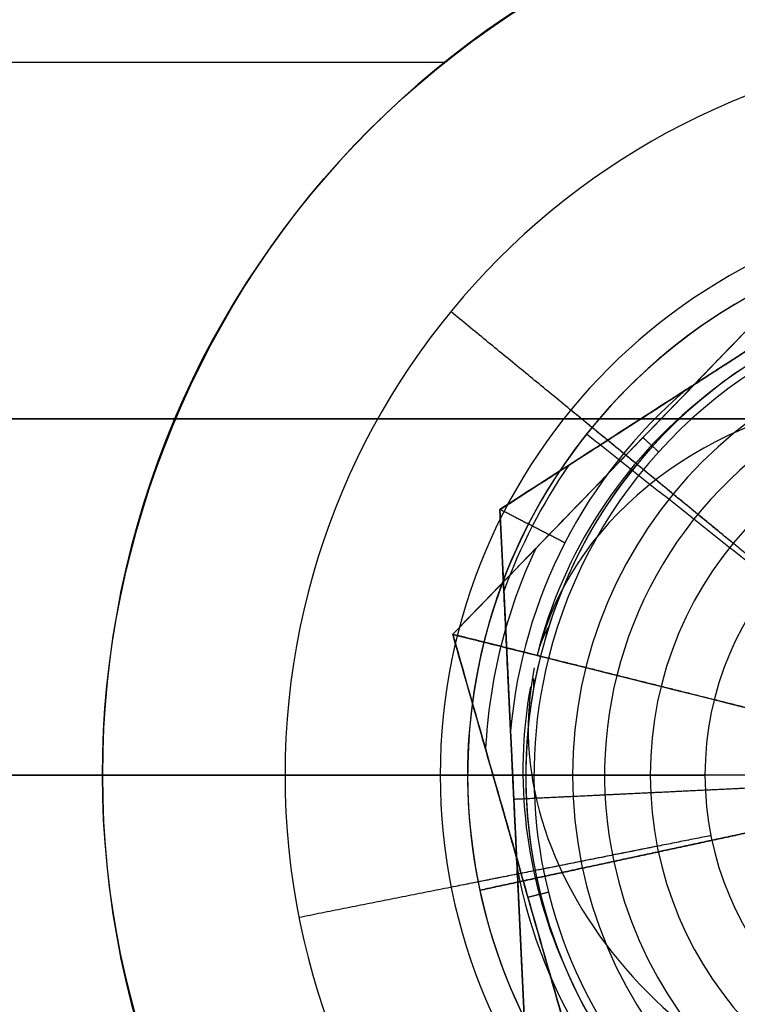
# Model space of a CAD drawing. Header units: millimetres. Extents: x -5.9 to 8.2, y -1.3 to -0.5.
# Tile 51 of 107: x 1.1296 to 1.1689, y -0.8708 to -0.8169. Entities that reach past the tile are written whole.
import ezdxf

# ---------------------------------------------------------------- set-up
doc = ezdxf.new("R2010")
doc.units = ezdxf.units.MM
doc.header["$MEASUREMENT"] = 0
for name, color, linetype, true_color in [('IGES level 1', 7, 'Continuous', 0xffffff), ('IGES level 24', 7, 'Continuous', 0xffffff), ('IGES level 3', 7, 'Continuous', 0xffffff), ('IGES level 31', 7, 'Continuous', 0xcbd2ef), ('IGES level 35', 7, 'Continuous', 0xcbd2ef), ('IGES level 47', 7, 'Continuous', 0xffffff), ('IGES level 5', 7, 'Continuous', 0xffffff), ('IGES level 7', 7, 'Continuous', 0xffffff)]:
    doc.layers.add(name, color=color, linetype=linetype, true_color=true_color)

msp = doc.modelspace()

# ---------------------------------------------------------------- linework, layer by layer
at = {"layer": 'IGES level 1'}
for centre, radius, start, end in [((1.184160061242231, -0.8582795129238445, -10.18994323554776), 0.05, 90, 270), ((1.184160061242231, -0.8582795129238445, -10.15972501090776), 0.05000000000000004, 90.00000002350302, 269.9999999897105), ((1.184160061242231, -0.8582795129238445, -10.18994323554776), 0.05, 90, 270), ((1.18416006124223, -0.8582795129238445, -10.30494323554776), 0.04000000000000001, 90, 270), ((1.18416006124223, -0.8582795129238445, -10.34494323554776), 0.04000000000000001, 90, 270), ((1.184160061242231, -0.8582795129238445, -10.32494323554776), 0.04000000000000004, 90.00000001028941, 269.999999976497), ((1.18416006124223, -0.8582795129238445, -10.30494323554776), 0.04000000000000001, 90, 270), ((1.18416006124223, -0.8582795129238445, -10.34494323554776), 0.04000000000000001, 90, 270), ((1.184160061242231, -0.8582795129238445, -10.29893462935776), 0.03000000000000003, 90.00000001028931, 269.999999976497), ((1.184160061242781, -0.8582795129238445, -10.29292602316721), 0.02, 90, 270), ((1.184160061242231, -0.8582795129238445, -10.18994323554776), 0.02, 90, 270), ((1.184160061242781, -0.8582795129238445, -10.29292602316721), 0.02, 90, 270), ((1.184160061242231, -0.8582795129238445, -10.24143462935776), 0.02000000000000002, 90.00000001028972, 269.999999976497), ((1.184160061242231, -0.8582795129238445, -10.18994323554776), 0.02, 90, 270)]:
    msp.add_arc(centre, radius, start, end, dxfattribs=at)
for knots in [[1, 1, 1, 1, 1.25, 1.25, 1.5, 1.5, 1.75, 1.75, 2, 2, 2, 2], [0, 0, 0, 0, 0.25, 0.25, 0.5, 0.5, 0.75, 0.75, 1, 1, 1, 1]]:
    msp.add_open_spline([(1.184160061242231, -0.9082795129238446, -10.13629406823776), (1.170888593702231, -0.9082795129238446, -10.13629406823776), (1.157979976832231, -0.9028141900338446, -10.13474131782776), (1.139613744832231, -0.8844397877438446, -10.13144193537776), (1.134165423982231, -0.8714041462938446, -10.12994457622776), (1.134154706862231, -0.8451957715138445, -10.12994189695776), (1.139547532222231, -0.8321758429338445, -10.13143087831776), (1.158082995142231, -0.8136514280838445, -10.13475898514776), (1.171076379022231, -0.8082795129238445, -10.13629406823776), (1.184160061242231, -0.8082795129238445, -10.13629406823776)], degree=3, knots=knots, dxfattribs=at)
for points in [[(1.15289268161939, -0.8192614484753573, -10.13378617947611), (-1.565839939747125, -0.8192614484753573, -10.13378617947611), (-4.28457256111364, -0.8192614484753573, -10.13378617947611)], [(1.153239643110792, -0.8329037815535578, -10.30494323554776), (1.153239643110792, -0.8329037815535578, -10.32494323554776), (1.153239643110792, -0.8329037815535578, -10.34494323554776)], [(1.168699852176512, -0.8455916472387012, -10.29292602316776), (1.160969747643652, -0.8392477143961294, -10.29893462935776), (1.153239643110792, -0.8329037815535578, -10.30494323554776)], [(1.168699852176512, -0.8455916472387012, -10.18994323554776), (1.168699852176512, -0.8455916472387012, -10.24143462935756), (1.168699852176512, -0.8455916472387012, -10.29292602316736)], [(1.135120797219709, -0.8485249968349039, -10.18994323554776), (1.135120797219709, -0.8485249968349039, -10.16006224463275), (1.135120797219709, -0.8485249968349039, -10.13018125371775)], [(-4.27583994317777, -0.8582795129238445, -10.34494323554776), (-1.56583993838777, -0.8582795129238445, -10.34494323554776), (1.144160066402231, -0.8582795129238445, -10.34494323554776)], [(1.134160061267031, -0.8582795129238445, -10.18994323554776), (1.149160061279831, -0.8582795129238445, -10.18994323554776), (1.164160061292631, -0.8582795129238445, -10.18994323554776)], [(1.164544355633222, -0.8621813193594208, -10.29292602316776), (1.154736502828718, -0.8641322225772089, -10.29893462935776), (1.144928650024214, -0.866083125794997, -10.30494323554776)], [(1.164544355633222, -0.8621813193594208, -10.18994323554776), (1.164544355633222, -0.8621813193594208, -10.24143462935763), (1.164544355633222, -0.8621813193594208, -10.29292602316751)], [(1.144928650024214, -0.866083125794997, -10.30494323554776), (1.144928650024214, -0.866083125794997, -10.32494323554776), (1.144928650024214, -0.866083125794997, -10.34494323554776)]]:
    msp.add_open_spline(points, degree=2, dxfattribs=at)
at = {"layer": 'IGES level 24'}
for points in [[(-4.915839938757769, -0.8387795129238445, -10.35294323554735), (1.184160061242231, -0.8387795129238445, -10.35294323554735), (7.284160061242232, -0.8387795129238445, -10.35294323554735)], [(-4.915839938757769, -0.8387795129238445, -10.36094323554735), (1.184160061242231, -0.8387795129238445, -10.36094323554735), (7.284160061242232, -0.8387795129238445, -10.36094323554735)], [(7.284160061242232, -0.8387795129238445, -10.35294323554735), (1.184160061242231, -0.8387795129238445, -10.35294323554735), (-4.915839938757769, -0.8387795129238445, -10.35294323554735)], [(-4.915839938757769, -0.8387795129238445, -10.35694323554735), (1.184160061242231, -0.8387795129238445, -10.35694323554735), (7.284160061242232, -0.8387795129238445, -10.35694323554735)], [(7.284160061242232, -0.8387795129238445, -10.36094323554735), (1.184160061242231, -0.8387795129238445, -10.36094323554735), (-4.915839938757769, -0.8387795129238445, -10.36094323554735)]]:
    msp.add_open_spline(points, degree=2, dxfattribs=at)
at = {"layer": 'IGES level 3'}
for centre, radius, start, end in [((1.184160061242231, -0.8582795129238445, -10.36094323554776), 0.02, 90, 270), ((1.184160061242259, -0.8582795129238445, -10.37094323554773), 0.02, 90, 270), ((1.184160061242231, -0.8582795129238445, -10.36594323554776), 0.02000000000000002, 90.00000001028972, 269.999999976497), ((1.184160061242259, -0.8582795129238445, -10.37094323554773), 0.02, 90, 270), ((1.184160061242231, -0.8582795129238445, -10.36094323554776), 0.02, 90, 270)]:
    msp.add_arc(centre, radius, start, end, dxfattribs=at)
for points in [[(1.168699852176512, -0.8455916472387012, -10.36094323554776), (1.168699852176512, -0.8455916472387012, -10.36594323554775), (1.168699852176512, -0.8455916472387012, -10.37094323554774)], [(-4.295839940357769, -0.8582795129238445, -10.37094323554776), (-1.565839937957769, -0.8582795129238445, -10.37094323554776), (1.164160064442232, -0.8582795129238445, -10.37094323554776)], [(-4.295839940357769, -0.8582795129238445, -10.36094323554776), (-1.565839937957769, -0.8582795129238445, -10.36094323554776), (1.164160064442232, -0.8582795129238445, -10.36094323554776)], [(1.164544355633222, -0.8621813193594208, -10.36094323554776), (1.164544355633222, -0.8621813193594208, -10.36594323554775), (1.164544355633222, -0.8621813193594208, -10.37094323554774)]]:
    msp.add_open_spline(points, degree=2, dxfattribs=at)
at = {"layer": 'IGES level 31'}
for centre, radius, start, end in [((1.184160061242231, -0.8582795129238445, -10.16612487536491), 0.02681188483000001, 345.9626229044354, 165.9626229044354), ((1.184160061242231, -0.8582795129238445, -10.16612487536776), 0.02681188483, 345.9626229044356, 165.9626229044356), ((1.184160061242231, -0.8582795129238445, -10.18994323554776), 0.0263623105, 345.9626229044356, 165.9626229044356), ((1.184160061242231, -0.8582795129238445, -10.18994323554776), 0.0263623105, 345.9626229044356, 165.9626229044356), ((1.184160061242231, -0.8582795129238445, -10.18885815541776), 0.02904797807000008, 154.7096271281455, 165.9626229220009), ((1.184160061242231, -0.8582795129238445, -10.16702831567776), 0.02904797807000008, 154.7097562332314, 165.9626229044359), ((1.184160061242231, -0.8582795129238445, -10.16702831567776), 0.02904797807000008, 165.9626229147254, 177.215618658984), ((1.184160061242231, -0.8582795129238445, -10.18885815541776), 0.02904797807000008, 165.962622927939, 177.2154895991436), ((1.184160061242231, -0.8582795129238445, -10.16612487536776), 0.02681188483, 165.9626229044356, 345.9626229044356), ((1.184160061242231, -0.8582795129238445, -10.16612487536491), 0.02681188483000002, 165.9626229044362, 345.9626229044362), ((1.184160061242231, -0.8582795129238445, -10.18994323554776), 0.0263623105, 165.9626229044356, 345.9626229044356), ((1.184160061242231, -0.8582795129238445, -10.18994323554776), 0.0263623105, 165.9626229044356, 345.9626229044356)]:
    msp.add_arc(centre, radius, start, end, dxfattribs=at)
at = {"layer": 'IGES level 31', "extrusion": (-0.153875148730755, -0.6154488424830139, 0.7730104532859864)}
msp.add_arc((1.356978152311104, -6.86892261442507, -7.510047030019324), 0.027, 0, 180.0000000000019, dxfattribs=at)
at = {"layer": 'IGES level 31', "extrusion": (0.04732009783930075, 0.189264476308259, 0.9807852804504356)}
msp.add_arc((-1.356978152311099, -1.447746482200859, -10.07407238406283), 0.027, 322.8394060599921, 359.9999999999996, dxfattribs=at)
at = {"layer": 'IGES level 31', "extrusion": (0.2139142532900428, 0.8555850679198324, 0.4713967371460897)}
msp.add_arc((-1.356978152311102, -8.705803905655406, -5.271800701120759), 0.027, 352.321474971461, 0, dxfattribs=at)
at = {"layer": 'IGES level 31', "extrusion": (0.242554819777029, 0.9701377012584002, -6.123233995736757e-17)}
msp.add_arc((-1.356978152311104, -10.16294323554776, -0.5454255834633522), 0.027, 0, 180, dxfattribs=at)
at = {"layer": 'IGES level 31', "extrusion": (0.242554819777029, 0.9701377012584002, -6.123233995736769e-17)}
msp.add_arc((-1.356978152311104, -10.16294323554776, -0.5454255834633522), 0.02700000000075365, 353.2326266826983, 0, dxfattribs=at)
at = {"layer": 'IGES level 31', "extrusion": (0.242554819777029, 0.9701377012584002, 6.123233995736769e-17)}
msp.add_arc((-1.356978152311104, -10.16294323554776, -0.5454255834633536), 0.027, 0, 180, dxfattribs=at)
at = {"layer": 'IGES level 31', "extrusion": (0.1538751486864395, 0.6154488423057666, 0.7730104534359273)}
msp.add_arc((-1.356978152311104, -6.025683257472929, -8.202075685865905), 0.027, 1.903323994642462, 180, dxfattribs=at)
at = {"layer": 'IGES level 31', "extrusion": (0.2139142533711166, 0.8555850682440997, -0.4713967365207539)}
msp.add_arc((-1.356978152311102, -9.220027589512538, 4.30975585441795), 0.027, 352.3214749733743, 354.2900291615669, dxfattribs=at)
at = {"layer": 'IGES level 31', "extrusion": (-0.0473200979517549, -0.1892644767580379, 0.980785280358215)}
msp.add_arc((1.356978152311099, -2.517637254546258, -9.861257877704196), 0.027, 183.8066474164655, 217.1605938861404, dxfattribs=at)
at = {"layer": 'IGES level 31'}
for points, knots in [([(1.175425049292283, -0.8277417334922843, -10.16812505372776), (1.171766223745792, -0.8315256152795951, -10.16706175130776), (1.168098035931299, -0.835319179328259, -10.16640908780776), (1.160732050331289, -0.8429369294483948, -10.16640248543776), (1.157013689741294, -0.8467823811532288, -10.16705919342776), (1.153346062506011, -0.8505753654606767, -10.16812505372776)], [6.141592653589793, 6.141592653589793, 6.141592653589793, 6.141592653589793, 6.641592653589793, 6.641592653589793, 7.141592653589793, 7.141592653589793, 7.141592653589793, 7.141592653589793]), ([(1.153346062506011, -0.8505753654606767, -10.18776141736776), (1.157004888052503, -0.8467914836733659, -10.18882471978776), (1.16067307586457, -0.8429979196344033, -10.18947738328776), (1.168039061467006, -0.8353801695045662, -10.18948398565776), (1.171757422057, -0.8315347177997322, -10.18882727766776), (1.175425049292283, -0.8277417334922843, -10.18776141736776)], [7.283185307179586, 7.283185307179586, 7.283185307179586, 7.283185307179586, 7.783185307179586, 7.783185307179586, 8.283185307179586, 8.283185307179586, 8.283185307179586, 8.283185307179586]), ([(1.175425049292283, -0.8277417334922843, -10.16812505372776), (1.171766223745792, -0.8315256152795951, -10.16706175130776), (1.168098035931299, -0.835319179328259, -10.16640908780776), (1.160732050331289, -0.8429369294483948, -10.16640248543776), (1.157013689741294, -0.8467823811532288, -10.16705919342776), (1.153346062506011, -0.8505753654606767, -10.16812505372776)], [1, 1, 1, 1, 1.5, 1.5, 2, 2, 2, 2]), ([(1.153346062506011, -0.8505753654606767, -10.18776141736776), (1.157004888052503, -0.8467914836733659, -10.18882471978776), (1.16067307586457, -0.8429979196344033, -10.18947738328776), (1.168039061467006, -0.8353801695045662, -10.18948398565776), (1.171757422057, -0.8315347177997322, -10.18882727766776), (1.175425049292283, -0.8277417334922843, -10.18776141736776)], [3, 3, 3, 3, 3.5, 3.5, 4, 4, 4, 4]), ([(1.162081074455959, -0.8811131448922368, -10.18776141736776), (1.160633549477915, -0.8760525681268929, -10.18882471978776), (1.159182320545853, -0.8709790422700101, -10.18947738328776), (1.156268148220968, -0.8607910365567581, -10.18948398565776), (1.154797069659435, -0.8556481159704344, -10.18882727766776), (1.153346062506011, -0.8505753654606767, -10.18776141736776)], [7.141592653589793, 7.141592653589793, 7.141592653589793, 7.141592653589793, 7.641592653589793, 7.641592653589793, 8.141592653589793, 8.141592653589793, 8.141592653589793, 8.141592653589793]), ([(1.153346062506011, -0.8505753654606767, -10.16812505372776), (1.154793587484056, -0.8556359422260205, -10.16706175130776), (1.156244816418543, -0.8607094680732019, -10.16640908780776), (1.159158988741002, -0.8708974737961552, -10.16640248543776), (1.160630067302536, -0.8760403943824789, -10.16705919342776), (1.162081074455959, -0.8811131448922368, -10.16812505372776)], [5.141592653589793, 5.141592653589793, 5.141592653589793, 5.141592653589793, 5.641592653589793, 5.641592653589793, 6.141592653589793, 6.141592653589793, 6.141592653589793, 6.141592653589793]), ([(1.153346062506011, -0.8505753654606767, -10.16812505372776), (1.154793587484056, -0.8556359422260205, -10.16706175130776), (1.156244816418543, -0.8607094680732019, -10.16640908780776), (1.159158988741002, -0.8708974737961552, -10.16640248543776), (1.160630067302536, -0.8760403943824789, -10.16705919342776), (1.162081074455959, -0.8811131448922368, -10.16812505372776)], [1, 1, 1, 1, 1.5, 1.5, 2, 2, 2, 2]), ([(1.162081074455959, -0.8811131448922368, -10.18776141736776), (1.160633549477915, -0.8760525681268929, -10.18882471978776), (1.159182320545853, -0.8709790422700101, -10.18947738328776), (1.156268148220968, -0.8607910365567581, -10.18948398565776), (1.154797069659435, -0.8556481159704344, -10.18882727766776), (1.153346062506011, -0.8505753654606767, -10.18776141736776)], [3, 3, 3, 3, 3.5, 3.5, 4, 4, 4, 4])]:
    msp.add_open_spline(points, degree=3, knots=knots, dxfattribs=at)
for points in [[(1.153346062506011, -0.8505753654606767, -10.17794323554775), (1.164385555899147, -0.8391585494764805, -10.17794323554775), (1.175425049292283, -0.8277417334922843, -10.17794323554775)], [(1.164385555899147, -0.8391585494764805, -10.18948069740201), (1.164385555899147, -0.8391585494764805, -10.17794323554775), (1.164385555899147, -0.8391585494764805, -10.1664057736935)], [(1.164619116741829, -0.840584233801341, -10.18994323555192), (1.164189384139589, -0.8401950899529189, -10.18970900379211), (1.163759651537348, -0.839805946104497, -10.18947477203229)], [(1.153346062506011, -0.8505753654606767, -10.16812505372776), (1.155747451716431, -0.851175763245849, -10.16712496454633), (1.15814884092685, -0.8517761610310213, -10.16612487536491)], [(1.158584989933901, -0.8518852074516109, -10.18994323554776), (1.155965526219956, -0.8512302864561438, -10.18885232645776), (1.153346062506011, -0.8505753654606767, -10.18776141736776)], [(1.153346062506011, -0.8505753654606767, -10.18776141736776), (1.155965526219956, -0.8512302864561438, -10.18885232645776), (1.158584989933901, -0.8518852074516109, -10.18994323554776)], [(1.15814884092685, -0.8517761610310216, -10.16612487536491), (1.155747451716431, -0.8511757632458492, -10.16712496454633), (1.153346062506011, -0.8505753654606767, -10.16812505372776)], [(1.153346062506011, -0.8505753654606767, -10.16812505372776), (1.153346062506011, -0.8505753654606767, -10.17794323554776), (1.153346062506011, -0.8505753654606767, -10.18776141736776)], [(1.153346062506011, -0.8505753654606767, -10.18776141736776), (1.153346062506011, -0.8505753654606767, -10.17794323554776), (1.153346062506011, -0.8505753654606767, -10.16812505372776)], [(1.162081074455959, -0.8811131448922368, -10.17794323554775), (1.157713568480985, -0.8658442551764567, -10.17794323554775), (1.153346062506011, -0.8505753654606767, -10.17794323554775)], [(1.169607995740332, -0.8546411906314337, -10.18994323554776), (1.164096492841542, -0.8532631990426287, -10.18994323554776), (1.158584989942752, -0.8518852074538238, -10.18994323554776)], [(1.158590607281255, -0.8646962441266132, -10.18994323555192), (1.158028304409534, -0.8648373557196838, -10.1897090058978), (1.157466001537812, -0.8649784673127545, -10.18947477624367)], [(1.157713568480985, -0.8658442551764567, -10.18948069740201), (1.157713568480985, -0.8658442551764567, -10.17794323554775), (1.157713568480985, -0.8658442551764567, -10.1664057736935)]]:
    msp.add_open_spline(points, degree=2, dxfattribs=at)
msp.add_rational_spline([(1.158148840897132, -0.8517761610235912, -10.16612487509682), (1.157966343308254, -0.8517305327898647, -10.16453961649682), (1.157966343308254, -0.8517305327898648, -10.16294323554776)], [1, 0.9982566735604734, 1], degree=2, dxfattribs=at)
at = {"layer": 'IGES level 35'}
for centre, radius, start, end in [((1.184160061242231, -0.8582795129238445, -10.33694323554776), 0.02775426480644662, 130.5080855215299, 174.9850016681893), ((1.184160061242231, -0.8582795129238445, -10.36094323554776), 0.02775426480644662, 130.5080855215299, 174.9850016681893), ((1.184160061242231, -0.8582795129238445, -10.36094323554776), 0.02775426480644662, 130.5080855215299, 174.9850016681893), ((1.184160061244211, -0.8582795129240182, -10.33694323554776), 0.0277542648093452, 130.5080855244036, 174.9850016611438), ((1.184160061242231, -0.8582795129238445, -10.35893123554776), 0.02976626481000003, 145.2492037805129, 160.2438875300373), ((1.184160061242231, -0.8582795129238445, -10.33895523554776), 0.02976626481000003, 145.2492136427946, 160.2438742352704), ((1.184160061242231, -0.8582795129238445, -10.33694323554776), 0.02775426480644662, 190.5080855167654, 234.9850016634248), ((1.184160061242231, -0.8582795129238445, -10.36094323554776), 0.02775426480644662, 190.5080855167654, 234.9850016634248), ((1.184160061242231, -0.8582795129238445, -10.36094323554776), 0.02775426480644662, 190.5080855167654, 234.9850016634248), ((1.18416006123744, -0.8582795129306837, -10.33694323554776), 0.02775426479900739, 190.5080855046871, 234.9850016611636)]:
    msp.add_arc(centre, radius, start, end, dxfattribs=at)
for points, degree in [([(1.155930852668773, -0.8437383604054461, -10.34894323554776), (1.169284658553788, -0.8351500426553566, -10.34894323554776), (1.182638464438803, -0.8265617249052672, -10.34894323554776)], 2), ([(1.172437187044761, -0.8331225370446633, -10.33694323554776), (1.169284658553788, -0.8351500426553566, -10.33694323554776), (1.166132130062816, -0.8371775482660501, -10.33694323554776)], 2), ([(1.166132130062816, -0.8371775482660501, -10.36094323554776), (1.169284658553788, -0.8351500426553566, -10.36094323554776), (1.172437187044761, -0.8331225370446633, -10.36094323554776)], 2), ([(1.172437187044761, -0.8331225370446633, -10.33694323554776), (1.169284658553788, -0.8351500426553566, -10.33694323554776), (1.166132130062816, -0.8371775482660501, -10.33694323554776)], 2), ([(1.172437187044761, -0.8331225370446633, -10.36094323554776), (1.169284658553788, -0.8351500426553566, -10.36094323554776), (1.166132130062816, -0.8371775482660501, -10.36094323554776)], 2), ([(1.166132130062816, -0.8371775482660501, -10.33694323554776), (1.162557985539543, -0.8394762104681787, -10.33751713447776), (1.159128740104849, -0.8416816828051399, -10.33904215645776), (1.155930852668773, -0.8437383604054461, -10.34094323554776)], 3), ([(1.155930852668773, -0.8437383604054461, -10.35694323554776), (1.159146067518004, -0.8416705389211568, -10.35885461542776), (1.162584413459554, -0.8394592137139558, -10.36037358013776), (1.166132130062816, -0.8371775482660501, -10.36094323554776)], 3), ([(1.155930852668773, -0.8437383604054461, -10.35694323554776), (1.159146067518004, -0.8416705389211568, -10.35885461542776), (1.162584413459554, -0.8394592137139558, -10.36037358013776), (1.166132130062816, -0.8371775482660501, -10.36094323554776)], 3), ([(1.166132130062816, -0.8371775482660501, -10.33694323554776), (1.162557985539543, -0.8394762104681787, -10.33751713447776), (1.159128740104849, -0.8416816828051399, -10.33904215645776), (1.155930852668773, -0.8437383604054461, -10.34094323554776)], 3), ([(1.155930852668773, -0.8437383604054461, -10.34094323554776), (1.155930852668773, -0.8437383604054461, -10.34894323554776), (1.155930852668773, -0.8437383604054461, -10.35694323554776)], 2), ([(1.156512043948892, -0.8558533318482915, -10.36094323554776), (1.156310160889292, -0.8516450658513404, -10.36037425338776), (1.15611357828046, -0.8475472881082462, -10.35884988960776), (1.155930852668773, -0.8437383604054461, -10.35694323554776)], 3), ([(1.155930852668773, -0.8437383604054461, -10.35694323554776), (1.155930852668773, -0.8437383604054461, -10.34894323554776), (1.155930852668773, -0.8437383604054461, -10.34094323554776)], 2), ([(1.155930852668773, -0.8437383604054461, -10.34094323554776), (1.156114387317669, -0.8475641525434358, -10.33902813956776), (1.156307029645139, -0.851579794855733, -10.33752104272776), (1.156512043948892, -0.8558533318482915, -10.33694323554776)], 3), ([(1.157452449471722, -0.8754561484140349, -10.34894323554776), (1.156691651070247, -0.8595972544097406, -10.34894323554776), (1.155930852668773, -0.8437383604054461, -10.34894323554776)], 2), ([(1.156512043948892, -0.8558533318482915, -10.36094323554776), (1.156310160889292, -0.8516450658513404, -10.36037425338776), (1.15611357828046, -0.8475472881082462, -10.35884988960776), (1.155930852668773, -0.8437383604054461, -10.35694323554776)], 3), ([(1.159486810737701, -0.845570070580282, -10.36094323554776), (1.157708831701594, -0.8446542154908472, -10.35894323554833), (1.155930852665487, -0.8437383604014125, -10.35694323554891)], 2), ([(1.155930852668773, -0.8437383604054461, -10.34094323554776), (1.156114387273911, -0.8475641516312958, -10.33902814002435), (1.15630702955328, -0.8515797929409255, -10.3375210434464), (1.156512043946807, -0.8558533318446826, -10.33694323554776)], 3), ([(1.15948681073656, -0.8455700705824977, -10.33694323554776), (1.157708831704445, -0.8446542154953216, -10.33894323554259), (1.155930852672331, -0.8437383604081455, -10.34094323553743)], 2), ([(1.156512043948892, -0.8558533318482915, -10.33694323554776), (1.156691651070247, -0.8595972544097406, -10.33694323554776), (1.156871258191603, -0.8633411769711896, -10.33694323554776)], 2), ([(1.156871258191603, -0.8633411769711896, -10.36094323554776), (1.156691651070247, -0.8595972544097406, -10.36094323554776), (1.156512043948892, -0.8558533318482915, -10.36094323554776)], 2), ([(1.156512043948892, -0.8558533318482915, -10.33694323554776), (1.156691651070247, -0.8595972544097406, -10.33694323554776), (1.156871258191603, -0.8633411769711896, -10.33694323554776)], 2), ([(1.156512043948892, -0.8558533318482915, -10.36094323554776), (1.156691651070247, -0.8595972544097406, -10.36094323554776), (1.156871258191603, -0.8633411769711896, -10.36094323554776)], 2), ([(1.156691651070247, -0.8595972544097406, -10.36094323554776), (1.164432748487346, -0.8592258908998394, -10.36094323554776), (1.172173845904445, -0.8588545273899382, -10.36094323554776)], 2), ([(1.156691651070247, -0.8595972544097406, -10.33694323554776), (1.162934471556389, -0.8592977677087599, -10.33694323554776), (1.16917729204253, -0.8589982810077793, -10.33694323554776)], 2), ([(1.156691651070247, -0.8595972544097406, -10.33694323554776), (1.156691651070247, -0.8595972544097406, -10.34894323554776), (1.156691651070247, -0.8595972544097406, -10.36094323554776)], 2), ([(1.156871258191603, -0.8633411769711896, -10.33694323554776), (1.157073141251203, -0.8675494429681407, -10.33751221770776), (1.157269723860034, -0.8716472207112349, -10.33903658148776), (1.157452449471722, -0.8754561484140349, -10.34094323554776)], 3), ([(1.157452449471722, -0.8754561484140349, -10.35694323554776), (1.157268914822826, -0.8716303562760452, -10.35885833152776), (1.157076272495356, -0.867614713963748, -10.36036542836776), (1.156871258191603, -0.8633411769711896, -10.36094323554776)], 3), ([(1.157452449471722, -0.8754561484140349, -10.35694323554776), (1.157268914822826, -0.8716303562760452, -10.35885833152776), (1.157076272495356, -0.867614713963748, -10.36036542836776), (1.156871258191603, -0.8633411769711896, -10.36094323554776)], 3), ([(1.156871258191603, -0.8633411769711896, -10.33694323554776), (1.157073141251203, -0.8675494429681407, -10.33751221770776), (1.157269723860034, -0.8716472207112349, -10.33903658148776), (1.157452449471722, -0.8754561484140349, -10.34094323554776)], 3)]:
    msp.add_open_spline(points, degree=degree, dxfattribs=at)
at = {"layer": 'IGES level 47'}
for points in [[(7.284160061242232, -0.8582795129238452, -10.45094323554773), (1.184160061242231, -0.8582795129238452, -10.45094323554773), (-4.915839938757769, -0.8582795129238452, -10.45094323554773)], [(7.284160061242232, -0.8582795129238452, -10.44094323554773), (1.184160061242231, -0.8582795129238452, -10.44094323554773), (-4.915839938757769, -0.8582795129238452, -10.44094323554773)]]:
    msp.add_open_spline(points, degree=2, dxfattribs=at)
at = {"layer": 'IGES level 5'}
for centre, radius, start, end in [((1.184160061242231, -0.8582795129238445, -10.40094323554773), 0.0315, 90, 270), ((1.184160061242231, -0.8582795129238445, -10.40094323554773), 0.0315, 90, 270), ((1.184160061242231, -0.8582795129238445, -10.39369323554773), 0.02424999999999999, 90.00000001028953, 269.9999999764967), ((1.184160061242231, -0.8582795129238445, -10.38644323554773), 0.017, 90, 270), ((1.184160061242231, -0.8582795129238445, -10.37094323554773), 0.017, 90, 270), ((1.184160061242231, -0.8582795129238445, -10.38644323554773), 0.017, 90, 270), ((1.184160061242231, -0.8582795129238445, -10.37869323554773), 0.01700000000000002, 90.00000001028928, 269.9999999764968), ((1.184160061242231, -0.8582795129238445, -10.37094323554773), 0.017, 90, 270)]:
    msp.add_arc(centre, radius, start, end, dxfattribs=at)
for points in [[(1.171018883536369, -0.8474948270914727, -10.38644323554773), (1.165414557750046, -0.8428954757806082, -10.39369323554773), (1.159810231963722, -0.8382961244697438, -10.40094323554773)], [(-4.298839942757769, -0.8582795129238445, -10.37094323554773), (-1.565839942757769, -0.8582795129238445, -10.37094323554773), (1.167160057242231, -0.8582795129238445, -10.37094323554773)], [(-4.284339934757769, -0.8582795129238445, -10.40094323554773), (-1.565839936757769, -0.8582795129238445, -10.40094323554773), (1.152660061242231, -0.8582795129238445, -10.40094323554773)], [(1.167486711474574, -0.8615960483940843, -10.38644323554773), (1.160376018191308, -0.8630104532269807, -10.39369323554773), (1.153265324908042, -0.864424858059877, -10.40094323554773)], [(1.167486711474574, -0.8615960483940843, -10.37094323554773), (1.167486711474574, -0.8615960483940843, -10.37869323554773), (1.167486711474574, -0.8615960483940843, -10.38644323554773)]]:
    msp.add_open_spline(points, degree=2, dxfattribs=at)
at = {"layer": 'IGES level 7'}
for centre, radius, start, end in [((1.18416006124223, -0.8582795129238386, -10.39894323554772), 0.03, 12.13963909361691, 192.1396390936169), ((1.184160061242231, -0.8582795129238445, -10.40094323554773), 0.03, 12.13963909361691, 192.1396390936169), ((1.18416006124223, -0.8582795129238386, -10.39894323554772), 0.03000000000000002, 12.13963909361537, 192.1396390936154), ((1.184160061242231, -0.8582795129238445, -10.39994323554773), 0.03000000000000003, 12.13963909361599, 192.1396391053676), ((1.184160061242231, -0.8582795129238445, -10.40094323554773), 0.03000000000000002, 12.13963909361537, 192.1396390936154), ((1.184160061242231, -0.8582795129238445, -10.39144323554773), 0.02250000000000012, 12.13963907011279, 192.1396390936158), ((1.184160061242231, -0.8582795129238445, -10.40094323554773), 0.03000000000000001, 192.139639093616, 12.13963909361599), ((1.184160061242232, -0.8582795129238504, -10.39894323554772), 0.03000000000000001, 192.139639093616, 12.13963909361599), ((1.184160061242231, -0.8582795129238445, -10.40094323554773), 0.03000000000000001, 192.139639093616, 12.13963909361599), ((1.184160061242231, -0.8582795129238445, -10.39994323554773), 0.03000000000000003, 192.1396391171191, 12.13963908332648), ((1.184160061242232, -0.8582795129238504, -10.39894323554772), 0.03000000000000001, 192.139639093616, 12.13963909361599), ((1.184160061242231, -0.8582795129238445, -10.39144323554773), 0.02250000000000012, 192.1396391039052, 12.13963907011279)]:
    msp.add_arc(centre, radius, start, end, dxfattribs=at)
for points in [[(1.172418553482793, -0.8489447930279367, -10.38394323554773), (1.166547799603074, -0.8442774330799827, -10.39144323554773), (1.160677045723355, -0.8396100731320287, -10.39894323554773)], [(1.155320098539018, -0.8500177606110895, -10.40094323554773), (1.155320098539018, -0.8500177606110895, -10.39994323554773), (1.155320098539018, -0.8500177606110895, -10.39894323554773)], [(1.17287127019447, -0.8607077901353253, -10.40094323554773), (1.163851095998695, -0.8626480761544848, -10.40094323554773), (1.154830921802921, -0.8645883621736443, -10.40094323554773)], [(1.154830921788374, -0.8645883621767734, -10.39894323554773), (1.162163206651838, -0.8630111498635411, -10.39144323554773), (1.169495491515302, -0.861433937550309, -10.38394323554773)], [(1.169495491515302, -0.861433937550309, -10.38394323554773), (1.162163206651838, -0.8630111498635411, -10.39144323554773), (1.154830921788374, -0.8645883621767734, -10.39894323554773)], [(1.154830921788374, -0.8645883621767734, -10.40094323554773), (1.154830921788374, -0.8645883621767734, -10.39994323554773), (1.154830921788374, -0.8645883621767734, -10.39894323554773)], [(1.154830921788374, -0.8645883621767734, -10.39894323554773), (1.154830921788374, -0.8645883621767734, -10.39994323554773), (1.154830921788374, -0.8645883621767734, -10.40094323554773)]]:
    msp.add_open_spline(points, degree=2, dxfattribs=at)

doc.saveas('drawing.dxf')
